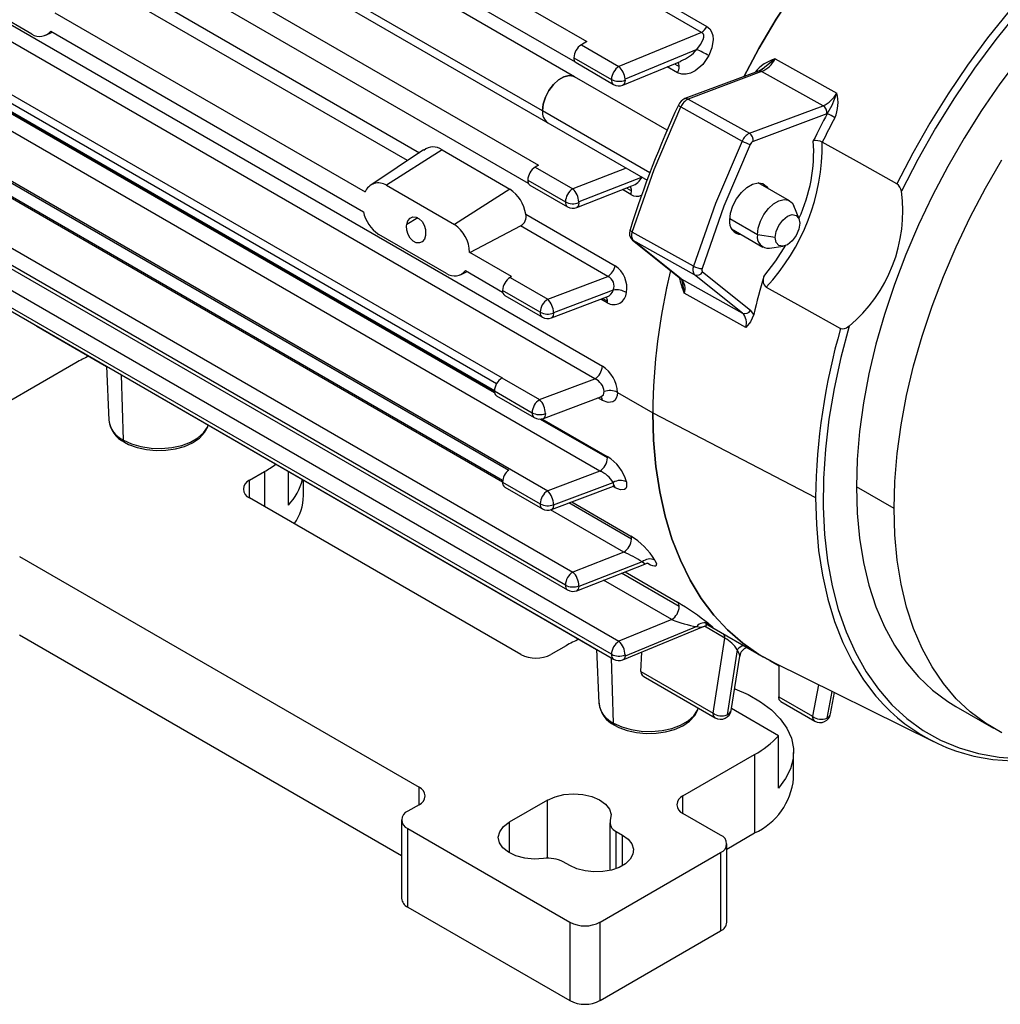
# Model space of a CAD drawing. Header units: inches. Extents: x 0 to 33, y 0 to 25.5.
# Tile 15 of 18: x 24.1 to 27.7, y 15.6 to 19.3. Entities that reach past the tile are written whole.
import ezdxf

# ---------------------------------------------------------------- set-up
doc = ezdxf.new("R2010")
doc.units = ezdxf.units.IN
doc.header["$LTSCALE"] = 3
doc.header["$MEASUREMENT"] = 0

msp = doc.modelspace()

# ---------------------------------------------------------------- linework, layer by layer
for p, q in [((26.627, 19.2314), (24.0351, 20.7277)), ((24.0553, 20.7494), (26.6473, 19.2531)), ((26.1587, 19.0677), (23.5574, 20.5695)), ((23.9766, 20.4833), (26.2037, 19.1976)), ((26.0399, 18.9423), (23.4509, 20.4369)), ((23.4713, 20.3918), (26.0603, 18.8972)), ((23.9404, 20.4039), (26.1606, 19.1222)), ((23.7983, 20.0267), (26.0254, 18.741)), ((23.7758, 19.9518), (25.9877, 18.675)), ((23.6847, 19.4864), (26.2611, 17.9991)), ((24.4474, 19.4446), (25.586, 18.7873)), ((26.2332, 17.9521), (23.6568, 19.4395)), ((25.5417, 18.7579), (24.4282, 19.4007)), ((24.155, 19.2252), (23.9045, 19.3698)), ((24.24, 19.3034), (25.3849, 18.6424)), ((23.6636, 19.2417), (25.8907, 17.956)), ((24.2061, 19.2208), (24.2303, 19.2327)), ((24.2242, 19.2362), (25.379, 18.5695)), ((26.627, 19.2314), (26.3224, 19.1057)), ((23.6634, 19.2094), (25.8708, 17.9351)), ((26.2037, 19.1976), (26.1835, 19.1859)), ((25.8626, 17.908), (23.6636, 19.1774)), ((26.1835, 19.1859), (26.3224, 19.1057)), ((26.6097, 19.1685), (26.3449, 19.059)), ((26.1556, 19.1377), (26.2945, 19.0575)), ((26.1638, 19.1197), (26.3027, 19.0395)), ((26.3371, 19.0371), (26.5515, 19.1253)), ((26.8993, 19.1336), (27.1263, 19.0076)), ((23.7846, 19.106), (25.8627, 17.9064)), ((25.8634, 17.9008), (23.7878, 19.099)), ((26.5391, 19.0823), (26.5008, 19.1044)), ((26.5272, 19.1153), (26.5448, 19.1052)), ((26.8375, 19.0882), (26.5661, 18.9868)), ((26.8486, 19.0868), (26.5773, 18.9854)), ((26.8489, 19.0866), (26.5776, 18.9852)), ((26.8238, 19.0831), (26.8248, 19.0848)), ((26.8259, 19.0839), (26.8248, 19.0848)), ((26.8568, 19.099), (26.8476, 19.092)), ((27.076, 18.9607), (26.8489, 19.0866)), ((26.2519, 17.6122), (23.7693, 19.0454)), ((26.5005, 18.8704), (26.1587, 19.0677)), ((26.345, 19.055), (26.3449, 19.059)), ((26.5661, 18.9868), (26.5647, 18.9862)), ((26.5776, 18.9852), (26.8042, 18.8592)), ((23.6011, 18.9584), (26.0592, 17.5393)), ((26.4366, 18.7133), (26.0399, 18.9423)), ((26.5509, 18.9564), (26.7775, 18.8304)), ((26.8042, 18.8592), (27.076, 18.9607)), ((23.6881, 18.9017), (25.9152, 17.616)), ((27.0895, 18.9306), (26.8177, 18.829)), ((27.0911, 18.9312), (27.0895, 18.9306)), ((26.0603, 18.8972), (26.4263, 18.686)), ((25.893, 17.5776), (23.6989, 18.8442)), ((25.8925, 17.5717), (23.7745, 18.7943)), ((25.6009, 18.7973), (25.4059, 18.6674)), ((25.6691, 18.7978), (25.4643, 18.6672)), ((25.6691, 18.7978), (25.9197, 18.6532)), ((27.073, 18.8262), (27.0732, 18.8261)), ((26.0254, 18.741), (26.0134, 18.7341)), ((26.0134, 18.7341), (26.1523, 18.6539)), ((26.349, 18.7306), (26.1523, 18.6539)), ((23.6474, 18.6855), (26.1523, 17.2395)), ((25.9856, 18.6859), (26.1245, 18.6057)), ((26.4081, 18.6971), (26.1742, 18.6056)), ((25.4643, 18.6672), (25.7148, 18.5225)), ((25.9197, 18.6532), (25.7148, 18.5225)), ((25.9937, 18.6679), (26.1327, 18.5877)), ((26.1665, 18.5851), (26.3703, 18.6645)), ((26.3664, 18.6331), (26.3355, 18.6509)), ((26.3512, 18.657), (26.3686, 18.647)), ((26.9521, 18.6097), (26.8367, 18.6764)), ((26.1245, 17.1912), (23.6196, 18.6373)), ((23.6277, 18.6193), (26.1327, 17.1732)), ((26.1743, 18.6029), (26.1742, 18.6056)), ((26.9872, 18.5436), (26.9679, 18.5907)), ((25.5802, 18.5464), (25.5386, 18.5224)), ((25.9786, 18.5607), (26.3085, 18.3702)), ((26.8333, 18.4843), (26.7313, 18.5432)), ((26.2816, 18.3307), (25.9593, 18.5168)), ((26.7382, 18.5059), (26.8537, 18.4392)), ((25.6862, 18.3413), (25.4356, 18.4859)), ((26.5981, 18.3679), (26.3714, 18.4939)), ((26.3727, 18.4645), (26.5498, 18.323)), ((26.3747, 18.4631), (26.3727, 18.4645)), ((26.5518, 18.3216), (26.3747, 18.4631)), ((26.6016, 18.3369), (26.375, 18.463)), ((26.375, 18.463), (26.5521, 18.3215)), ((26.8992, 18.4741), (26.8333, 18.4843)), ((23.8174, 18.4301), (26.3224, 16.984)), ((26.8781, 18.435), (26.9285, 18.4419)), ((25.926, 18.3301), (25.7712, 18.4195)), ((26.2945, 16.9358), (23.7896, 18.3818)), ((23.7978, 18.3638), (26.3027, 16.9177)), ((25.7373, 18.3369), (25.7614, 18.3488)), ((25.7553, 18.3523), (25.8929, 18.2729)), ((25.926, 18.3301), (25.9203, 18.3267)), ((25.9203, 18.3267), (26.0592, 18.2466)), ((26.0592, 18.2466), (26.2816, 18.3307)), ((26.5518, 18.3216), (26.5498, 18.323)), ((26.5521, 18.3215), (26.779, 18.1952)), ((26.779, 18.1952), (26.6016, 18.3369)), ((26.6308, 18.3472), (26.8082, 18.2055)), ((26.556, 18.3106), (26.5636, 18.2683)), ((26.0314, 18.1983), (25.8925, 18.2785)), ((25.9006, 18.2605), (26.0395, 18.1803)), ((26.0731, 18.1776), (26.2776, 18.2549)), ((26.3012, 18.2803), (26.0808, 18.1967)), ((26.2793, 18.2332), (26.2558, 18.2467)), ((26.2623, 18.2492), (26.2797, 18.2391)), ((26.7905, 18.1422), (26.5636, 18.2683)), ((26.0808, 18.1954), (26.0808, 18.1967)), ((26.8199, 18.1896), (26.8082, 18.2055)), ((24.171, 18.1483), (24.1729, 18.1472)), ((24.1718, 18.1479), (24.1729, 18.1472)), ((24.1729, 18.1472), (24.4301, 17.9987)), ((24.3176, 18.0119), (24.0531, 17.8592)), ((24.43, 17.9988), (24.4385, 17.7997)), ((24.4927, 17.7267), (24.4853, 17.9669)), ((25.8907, 17.956), (25.8905, 17.9559)), ((25.8905, 17.9559), (26.0294, 17.8757)), ((26.0294, 17.8757), (26.2332, 17.9521)), ((24.6111, 17.8942), (26.2397, 16.9541)), ((25.8626, 17.9077), (26.0015, 17.8275)), ((25.8708, 17.8897), (26.0097, 17.8095)), ((26.0432, 17.8067), (26.2555, 17.8863)), ((26.2611, 17.873), (26.2449, 17.8823)), ((26.3167, 17.9027), (26.4472, 17.8273)), ((26.4472, 17.8273), (27.0484, 17.5149)), ((26.2797, 17.6604), (26.0307, 17.8042)), ((26.038, 17.8052), (26.2793, 17.6659)), ((24.9579, 17.578), (25.0135, 17.6101)), ((25.0135, 17.6101), (25.0135, 17.4815)), ((25.1019, 17.4867), (25.1019, 17.6109)), ((26.2519, 17.6122), (26.0592, 17.5393)), ((24.9579, 17.5137), (24.9579, 17.578)), ((25.1577, 17.5217), (25.1577, 17.5787)), ((25.8925, 17.5713), (26.0314, 17.4911)), ((26.0731, 17.4703), (26.3017, 17.5569)), ((26.0808, 17.4869), (26.3012, 17.5702)), ((26.3085, 17.5508), (26.2995, 17.556)), ((25.9006, 17.5533), (26.0395, 17.4731)), ((27.3381, 17.4738), (27.1989, 17.5541)), ((25.9601, 16.9351), (24.9579, 17.5137)), ((26.0808, 17.4869), (26.0808, 17.4882)), ((26.3686, 17.3611), (26.1373, 17.4946)), ((26.1478, 17.4986), (26.3664, 17.3724)), ((26.3408, 17.3129), (26.0699, 17.4693)), ((26.3408, 17.3129), (26.1523, 17.2395)), ((24.1088, 17.2967), (25.5842, 16.4449)), ((26.1666, 17.1706), (26.4183, 17.2688)), ((26.4081, 17.2768), (26.1742, 17.1859)), ((26.4289, 17.2706), (26.428, 17.2711)), ((26.4284, 17.2713), (26.4289, 17.2706)), ((26.5448, 17.112), (26.3318, 17.235)), ((26.3451, 17.2402), (26.5391, 17.1283)), ((26.517, 17.0638), (26.2653, 17.2091)), ((26.1743, 17.1884), (26.1742, 17.1859)), ((26.517, 17.0638), (26.3224, 16.984)), ((26.6422, 17.0489), (26.855, 16.9261)), ((26.6473, 17.047), (26.6461, 17.0476)), ((26.6467, 17.0473), (26.6473, 17.047)), ((26.3372, 16.9154), (26.6339, 17.0378)), ((26.6097, 17.0381), (26.3449, 16.9295)), ((26.7132, 16.9956), (26.6377, 17.0392)), ((24.1088, 17.0074), (25.5194, 16.193)), ((26.6697, 16.7191), (26.7132, 16.9956)), ((26.1271, 16.9673), (26.0714, 16.9351)), ((26.2395, 16.9542), (26.248, 16.7551)), ((26.4033, 16.8729), (26.4069, 16.9441)), ((26.7589, 16.9519), (26.7214, 16.7121)), ((26.3023, 16.6821), (26.2949, 16.9223)), ((26.345, 16.9333), (26.3449, 16.9295)), ((26.7364, 16.7288), (26.7681, 16.9294)), ((26.8787, 16.913), (26.9122, 16.8937)), ((26.8922, 16.9062), (27.4838, 16.6135)), ((26.4033, 16.8729), (26.6697, 16.7191)), ((26.9122, 16.8937), (26.9122, 16.7792)), ((26.4206, 16.8496), (26.6778, 16.7011)), ((27.0592, 16.8235), (27.0371, 16.7071)), ((27.1089, 16.799), (27.0902, 16.7)), ((27.1036, 16.7157), (27.1185, 16.7942)), ((26.9122, 16.7792), (27.0371, 16.7071)), ((26.9203, 16.7612), (27.0453, 16.689)), ((26.9114, 16.635), (26.7374, 16.7355)), ((27.5659, 16.743), (27.7051, 16.6626)), ((26.9114, 16.4421), (26.9114, 16.635)), ((26.9672, 16.477), (26.9672, 16.5735)), ((26.5586, 16.4128), (26.8231, 16.5655)), ((26.8231, 16.5655), (26.8231, 16.2762)), ((25.5842, 16.3807), (25.5842, 16.4449)), ((26.0585, 16.3973), (25.9174, 16.3158)), ((26.0585, 16.1829), (26.0585, 16.3973)), ((26.5586, 16.3485), (26.5586, 16.4128)), ((25.5842, 16.3807), (25.5425, 16.3566)), ((25.5194, 16.3244), (25.5194, 16.0351)), ((26.6978, 16.2682), (26.5586, 16.3485)), ((25.5425, 16.2923), (26.141, 15.9467)), ((25.5425, 16.0029), (25.5425, 16.2923)), ((25.9174, 16.3158), (25.9174, 16.2033)), ((26.2887, 16.3143), (26.2887, 16.1378)), ((26.3117, 16.2821), (26.3359, 16.2682)), ((26.3117, 16.1445), (26.3117, 16.2821)), ((26.3359, 16.1557), (26.3359, 16.2682)), ((26.7209, 16.2171), (26.8231, 16.2762)), ((26.7209, 15.9467), (26.7209, 16.236)), ((26.2524, 15.9467), (26.6978, 16.2039)), ((26.6978, 16.2039), (26.6978, 15.9146)), ((26.141, 16.1557), (26.1168, 16.1696)), ((25.5425, 16.0029), (26.141, 15.6574)), ((26.141, 15.9467), (26.141, 15.6574)), ((26.2524, 15.6574), (26.2524, 15.9467)), ((26.2524, 15.6574), (26.6978, 15.9146))]:
    msp.add_line(p, q)
at = {"flags": 128}
for points in [[(26.7829, 19.0678), (26.8393, 19.1719), (26.9034, 19.2806), (26.9713, 19.3866), (27.0428, 19.4895), (27.1176, 19.5889), (27.1954, 19.6843), (27.2758, 19.7754), (27.3585, 19.8618), (27.4431, 19.9432), (27.5295, 20.0191), (27.617, 20.0894), (27.7055, 20.1537), (27.7946, 20.2117)], [(27.7946, 20.2117), (27.7055, 20.1537), (27.617, 20.0894), (27.5295, 20.0191), (27.4431, 19.9432), (27.3585, 19.8618), (27.2758, 19.7754), (27.1954, 19.6843), (27.1176, 19.5889), (27.0428, 19.4895), (26.9713, 19.3866), (26.9034, 19.2806), (26.8393, 19.1719), (26.7829, 19.0678)], [(29.1661, 20.0459), (29.1374, 20.0508), (29.0596, 20.0585), (28.9789, 20.0585), (28.8957, 20.0508), (28.8104, 20.0355), (28.7234, 20.0125), (28.6349, 19.982), (28.5455, 19.9442), (28.4555, 19.8991), (28.3653, 19.847), (28.2753, 19.7882), (28.1859, 19.7228), (28.0975, 19.6512), (28.0104, 19.5736), (27.9251, 19.4905), (27.842, 19.4022), (27.7613, 19.3091), (27.6834, 19.2115), (27.6088, 19.1099), (27.5377, 19.0048), (27.4704, 18.8966), (27.4072, 18.7858), (27.3484, 18.6728)], [(28.4257, 19.8508), (28.3319, 19.793), (28.2387, 19.7278), (28.1463, 19.6558), (28.0553, 19.5772), (27.966, 19.4923), (27.879, 19.4017), (27.7946, 19.3057), (27.7133, 19.2048), (27.6354, 19.0995), (27.5613, 18.9903), (27.4914, 18.8777), (27.426, 18.7624), (27.3655, 18.6447)], [(28.4516, 19.724), (28.3662, 19.6712), (28.2811, 19.612), (28.1968, 19.5466), (28.1137, 19.4752), (28.0321, 19.3982), (27.9525, 19.3161), (27.8753, 19.229), (27.8007, 19.1376), (27.7292, 19.0421), (27.661, 18.9431), (27.5966, 18.841), (27.5361, 18.7362), (27.4799, 18.6293), (27.4282, 18.5207), (27.3813, 18.4111), (27.3393, 18.3008), (27.3026, 18.1903), (27.2712, 18.0803), (27.2454, 17.9712), (27.2251, 17.8636), (27.2106, 17.7578), (27.2018, 17.6545), (27.1989, 17.5541)], [(26.6097, 19.1685), (26.6236, 19.1865), (26.6331, 19.2048), (26.6353, 19.2135), (26.6352, 19.2212), (26.6342, 19.2245), (26.6325, 19.2274), (26.6301, 19.2297), (26.627, 19.2314)], [(26.6473, 19.2531), (26.6573, 19.245), (26.6645, 19.2336), (26.6686, 19.2205), (26.6699, 19.2053), (26.6653, 19.1749), (26.6537, 19.1459)], [(26.6537, 19.1459), (26.6315, 19.1134), (26.6032, 19.0891), (26.5869, 19.0809), (26.5708, 19.0767), (26.5544, 19.0769), (26.5391, 19.0823)], [(26.8993, 19.1336), (26.8603, 19.1018), (26.8568, 19.099)], [(26.8564, 19.0995), (26.8515, 19.0955), (26.8372, 19.0881)], [(26.0399, 18.9423), (26.0427, 18.9666), (26.051, 18.9921), (26.0639, 19.0169), (26.0806, 19.0389), (26.0996, 19.0563), (26.1194, 19.0677), (26.1384, 19.0723), (26.1551, 19.0695), (26.1587, 19.0677)], [(26.1587, 19.0677), (26.1551, 19.0695), (26.1384, 19.0723), (26.1194, 19.0677), (26.0996, 19.0563), (26.0806, 19.0389), (26.0639, 19.0169), (26.051, 18.9921), (26.0427, 18.9666), (26.0399, 18.9423)], [(26.345, 19.055), (26.3434, 19.0443), (26.3412, 19.0403), (26.3382, 19.0376), (26.3371, 19.0372)], [(27.0911, 18.9312), (27.11, 18.9625), (27.1263, 19.0076)], [(26.3714, 18.4939), (26.4528, 18.7259), (26.5509, 18.9564)], [(26.7775, 18.8304), (26.6794, 18.5999), (26.5981, 18.3679)], [(26.8068, 18.8176), (26.7097, 18.5894), (26.6291, 18.3598)], [(27.3484, 18.6728), (27.2108, 18.7495), (27.0732, 18.8261)], [(27.3381, 17.4738), (27.341, 17.5742), (27.3498, 17.6775), (27.3643, 17.7832), (27.3845, 17.8909), (27.4104, 18), (27.4418, 18.11), (27.4785, 18.2204), (27.5205, 18.3307), (27.5674, 18.4404), (27.6191, 18.5489), (27.6753, 18.6558), (27.7358, 18.7606)], [(26.7312, 18.5382), (26.7342, 18.564), (26.7429, 18.5912), (26.7567, 18.6175), (26.7744, 18.6409), (26.7946, 18.6594), (26.8157, 18.6715), (26.8359, 18.6763), (26.8536, 18.6734), (26.8674, 18.663), (26.8721, 18.6559)], [(26.8333, 18.4843), (26.8362, 18.5085), (26.8444, 18.5341), (26.8574, 18.5589), (26.874, 18.5809), (26.893, 18.5983), (26.9128, 18.6097), (26.9318, 18.6143), (26.9485, 18.6115), (26.9615, 18.6017), (26.9679, 18.5907)], [(26.1743, 18.6029), (26.1727, 18.5923), (26.1706, 18.5883), (26.1678, 18.5857), (26.1662, 18.5851)], [(25.5386, 18.5224), (25.543, 18.5361), (25.5511, 18.546), (25.5618, 18.5507), (25.5737, 18.5498), (25.5853, 18.5437), (25.5955, 18.5331), (25.6032, 18.5192), (25.6078, 18.5033), (25.6087, 18.4871), (25.6082, 18.4822)], [(26.8992, 18.4741), (26.9027, 18.4962), (26.9125, 18.5189), (26.9273, 18.5388), (26.9447, 18.5529), (26.9621, 18.5589), (26.9769, 18.5561), (26.9867, 18.5447), (26.9902, 18.5266)], [(25.6082, 18.4822), (25.6039, 18.4686), (25.5961, 18.4589), (25.5857, 18.4542), (25.574, 18.4552), (25.5624, 18.4613), (25.552, 18.4718), (25.5439, 18.4857), (25.539, 18.5015), (25.538, 18.5175), (25.5386, 18.5224)], [(25.7712, 18.4195), (25.9142, 18.4934), (25.9593, 18.5168)], [(26.3714, 18.4939), (26.3682, 18.4959), (26.3657, 18.4978), (26.364, 18.4997), (26.3632, 18.5013), (26.3633, 18.5025)], [(26.9902, 18.5266), (26.9867, 18.5045), (26.9769, 18.4818), (26.9621, 18.4619), (26.9447, 18.4478), (26.9273, 18.4418), (26.9125, 18.4446), (26.9027, 18.456), (26.8992, 18.4741)], [(26.3727, 18.4645), (26.3716, 18.4654), (26.3712, 18.4659)], [(26.8576, 18.3309), (26.9014, 18.3877), (26.9382, 18.4455)], [(26.5506, 18.3221), (26.5531, 18.3193), (26.5562, 18.3106)], [(26.8655, 18.2907), (27.0032, 18.2143), (27.1409, 18.1379)], [(26.0808, 18.1954), (26.0792, 18.1848), (26.0772, 18.1809), (26.0744, 18.1782), (26.0731, 18.1777)], [(26.8199, 18.1896), (26.8076, 18.1632), (26.7905, 18.1422)], [(27.1723, 18.1468), (27.1416, 18.031), (27.1167, 17.9164), (27.0976, 17.8034), (27.0845, 17.6926), (27.0774, 17.5846), (27.0763, 17.4797), (27.0813, 17.3784), (27.0923, 17.2812), (27.1093, 17.1886), (27.1321, 17.1009), (27.1608, 17.0185), (27.1951, 16.9419), (27.2349, 16.8712), (27.2801, 16.807), (27.3304, 16.7494), (27.3856, 16.6987), (27.4454, 16.6551), (27.5097, 16.6189), (27.578, 16.5902), (27.6501, 16.5691), (27.7257, 16.5557), (27.8045, 16.5501)], [(27.1723, 18.1468), (27.1626, 18.14), (27.1544, 18.1368), (27.1477, 18.1361), (27.1425, 18.1371), (27.1409, 18.1379)], [(26.3167, 17.9027), (26.3156, 17.8909), (26.3124, 17.8808), (26.3072, 17.8731), (26.3003, 17.8678), (26.2823, 17.8652), (26.2611, 17.873)], [(26.0508, 17.8245), (26.0504, 17.8186), (26.0492, 17.8137), (26.0472, 17.8099), (26.0445, 17.8074), (26.0432, 17.8067)], [(26.8922, 16.9062), (26.8393, 16.9354), (26.7793, 16.9771), (26.7237, 17.0255), (26.6726, 17.0806), (26.6264, 17.142), (26.5851, 17.2095), (26.549, 17.2829), (26.5182, 17.3618), (26.4928, 17.4459), (26.4729, 17.5349), (26.4587, 17.6284), (26.4501, 17.726), (26.4472, 17.8273)], [(26.4472, 17.8273), (26.4501, 17.726), (26.4587, 17.6284), (26.4729, 17.5349), (26.4928, 17.4459), (26.5182, 17.3618), (26.549, 17.2829), (26.5851, 17.2095), (26.6264, 17.142), (26.6726, 17.0806), (26.7237, 17.0255), (26.7793, 16.9771), (26.8393, 16.9354), (26.8922, 16.9062)], [(24.4927, 17.7267), (24.5228, 17.7126), (24.5574, 17.7025), (24.5948, 17.6967), (24.6335, 17.6955), (24.6718, 17.699), (24.708, 17.707), (24.7405, 17.7192), (24.7679, 17.735), (24.789, 17.7538), (24.8028, 17.7747), (24.8057, 17.7819)], [(24.4968, 17.7183), (24.5118, 17.7105), (24.5431, 17.6988), (24.5774, 17.6912), (24.6134, 17.6878), (24.6498, 17.6887), (24.6852, 17.6939), (24.7184, 17.7034), (24.7481, 17.7168), (24.7733, 17.7339), (24.7927, 17.7546), (24.804, 17.7753), (24.8054, 17.7821)], [(26.3001, 17.5564), (26.3012, 17.5567), (26.3032, 17.5588), (26.3038, 17.5618), (26.3012, 17.5702)], [(26.3003, 17.5563), (26.3041, 17.5583), (26.3038, 17.5586)], [(26.35, 17.5724), (26.3506, 17.5542), (26.3478, 17.5478), (26.343, 17.5437), (26.3283, 17.5427), (26.3085, 17.5508)], [(27.1989, 17.5541), (27.2018, 17.4571), (27.2106, 17.3639), (27.2251, 17.2749), (27.2454, 17.1906), (27.2712, 17.1114), (27.3026, 17.0377), (27.3393, 16.9697), (27.3813, 16.9078), (27.4282, 16.8523), (27.4799, 16.8034), (27.5361, 16.7614), (27.5659, 16.743)], [(26.0808, 17.4869), (26.079, 17.477), (26.0741, 17.4708), (26.073, 17.4707)], [(27.0484, 17.5149), (27.0512, 17.4152), (27.0597, 17.3192), (27.0738, 17.2273), (27.0934, 17.1399), (27.1185, 17.0572), (27.149, 16.9798), (27.1847, 16.9078), (27.2255, 16.8416), (27.2712, 16.7815), (27.2746, 16.7775)], [(27.7358, 16.6461), (27.6753, 16.681), (27.6191, 16.723), (27.5674, 16.7719), (27.5205, 16.8274), (27.4785, 16.8893), (27.4418, 16.9573), (27.4104, 17.0311), (27.3845, 17.1103), (27.3643, 17.1946), (27.3498, 17.2835), (27.341, 17.3767), (27.3381, 17.4738)], [(26.4182, 17.2689), (26.4186, 17.2689), (26.416, 17.2715), (26.4081, 17.2768)], [(26.4552, 17.2836), (26.4608, 17.2695), (26.4585, 17.2617), (26.454, 17.2608), (26.4474, 17.262), (26.439, 17.2653), (26.4289, 17.2706)], [(26.1742, 17.1859), (26.1722, 17.1766), (26.1672, 17.1709), (26.1665, 17.1709)], [(26.6537, 17.0486), (26.6653, 17.0395), (26.6699, 17.0352), (26.6686, 17.0353), (26.6645, 17.0373), (26.6573, 17.0413), (26.6473, 17.047)], [(26.6341, 17.0378), (26.6414, 17.0406), (26.6458, 17.0426), (26.6461, 17.044)], [(26.768, 16.9294), (26.7684, 16.9299), (26.7661, 16.9392), (26.7589, 16.9519)], [(26.3449, 16.9295), (26.3426, 16.9207), (26.3374, 16.9155), (26.3372, 16.9155)], [(26.7505, 16.8089), (26.7991, 16.7873), (26.8455, 16.7605), (26.8852, 16.7305), (26.9177, 16.6976), (26.9424, 16.6626), (26.9588, 16.6259), (26.9665, 16.5884), (26.9656, 16.5505), (26.956, 16.5131), (26.9378, 16.4768), (26.9114, 16.4421)], [(26.9203, 16.7612), (26.9203, 16.7612), (26.9143, 16.7681), (26.9122, 16.7792)], [(26.3023, 16.6821), (26.3324, 16.668), (26.3669, 16.6579), (26.4043, 16.6521), (26.443, 16.6509), (26.4813, 16.6544), (26.5175, 16.6624), (26.55, 16.6746), (26.5774, 16.6904), (26.5985, 16.7092), (26.6124, 16.7301), (26.6152, 16.7372)], [(26.3063, 16.6736), (26.3213, 16.6659), (26.3526, 16.6542), (26.3869, 16.6466), (26.4229, 16.6432), (26.4593, 16.6441), (26.4947, 16.6493), (26.5279, 16.6587), (26.5576, 16.6721), (26.5828, 16.6893), (26.6022, 16.71), (26.6135, 16.7307), (26.6149, 16.7374)], [(26.6778, 16.7011), (26.6778, 16.7011), (26.6718, 16.7081), (26.6697, 16.7191)], [(27.0453, 16.689), (27.0453, 16.689), (27.0393, 16.696), (27.0371, 16.7071)], [(26.0585, 16.3973), (26.0864, 16.4097), (26.119, 16.4177), (26.154, 16.4206), (26.1891, 16.4182), (26.222, 16.4108), (26.2506, 16.3988), (26.2729, 16.383), (26.2876, 16.3644), (26.2936, 16.3443), (26.2905, 16.324)], [(26.0443, 16.1819), (26.0091, 16.1801), (25.9743, 16.1836), (25.9421, 16.192), (25.9147, 16.2049), (25.8939, 16.2214), (25.8811, 16.2404), (25.877, 16.2607), (25.882, 16.2809), (25.8958, 16.2997), (25.9174, 16.3158)], [(26.3359, 16.2682), (26.3564, 16.2531), (26.37, 16.2356), (26.376, 16.2167), (26.374, 16.1976), (26.3641, 16.1793), (26.3469, 16.1629), (26.3234, 16.1493), (26.295, 16.1394), (26.2633, 16.1337), (26.2301, 16.1325), (26.1975, 16.136), (26.1672, 16.1438), (26.141, 16.1557)]]:
    msp.add_lwpolyline(points, dxfattribs=at)
for centre, radius, start, end in [((24.1837, 19.2678), 0.0514, 236.0643, 322.0231), ((26.5966, 19.2799), 0.0573, 302.0428, 332.1171), ((26.2161, 19.1349), 0.0605, 122.6055, 177.3945), ((26.5003, 19.2574), 0.1409, 291.1691, 320.919), ((26.3755, 18.6608), 0.5592, 60.1622, 65.2308), ((26.1746, 19.1354), 0.0191, 173.1726, 235.5153), ((26.5234, 19.1068), 0.0215, 355.6358, 40.9311), ((26.9417, 18.9878), 0.1519, 106.1977, 140.3136), ((26.8075, 19.1814), 0.1034, 293.5912, 332.5117), ((26.355, 19.0547), 0.0605, 122.6055, 177.3946), ((26.2725, 19.0529), 0.0726, 4.7926, 46.658), ((26.4906, 19.1066), 0.0542, 333.3648, 358.4652), ((26.8415, 19.0759), 0.013, 56.9292, 108.197), ((26.8389, 19.0699), 0.0194, 58.978, 60.0008), ((26.3132, 19.0551), 0.0189, 172.7444, 235.9437), ((26.3226, 19.1123), 0.0616, 242.9087, 291.4061), ((26.3224, 19.0736), 0.0394, 240.0027, 292.1459), ((26.5844, 18.944), 0.0465, 113.1319, 155.6047), ((26.603, 18.9348), 0.0565, 116.7955, 157.4781), ((26.5702, 18.9746), 0.0129, 56.7298, 108.334), ((26.5676, 18.9685), 0.0194, 58.978, 60.0008), ((27.0346, 19.0554), 0.1034, 293.5813, 332.4397), ((26.9979, 18.9714), 0.1334, 335.6735, 15.7511), ((26.0883, 18.937), 0.0487, 173.7999, 234.8879), ((29.9773, 17.3654), 3.7887, 155.055, 162.5342), ((26.5562, 18.9724), 0.0169, 212.8274, 251.5631), ((27.0578, 18.9345), 0.0319, 352.9455, 55.3284), ((30.0775, 17.3378), 3.3848, 151.917, 153.8177), ((30.0712, 17.3415), 3.3457, 151.9173, 153.6552), ((26.9231, 18.5745), 0.3944, 60.1353, 64.7719), ((26.8297, 18.8087), 0.0565, 116.8027, 157.4709), ((26.8515, 18.9605), 0.1497, 240.3819, 252.6369), ((26.7861, 18.8329), 0.0319, 352.9455, 55.3284), ((26.8269, 18.8093), 0.0218, 114.9963, 157.395), ((26.4548, 18.791), 0.5866, 335.1268, 3.9385), ((27.0489, 18.7794), 0.0527, 62.754, 99.813), ((25.6367, 18.7534), 0.055, 53.8598, 129.2942), ((26.2999, 18.8181), 0.7733, 316.9967, 0.5918), ((26.046, 18.6832), 0.0605, 122.6055, 177.3945), ((26.005, 18.6838), 0.0195, 173.8817, 234.8061), ((26.3488, 18.7292), 0.0674, 288.3538, 331.5744), ((25.435, 18.6214), 0.0543, 57.4179, 157.2409), ((25.8387, 18.5366), 0.1419, 9.7628, 55.2072), ((26.1849, 18.603), 0.0605, 122.6055, 177.3945), ((26.0999, 18.6011), 0.0745, 3.4699, 45.2307), ((26.3471, 18.6486), 0.0216, 355.7586, 39.7076), ((26.3204, 18.6476), 0.0482, 342.4928, 359.2713), ((26.8164, 18.5713), 0.5539, 309.9741, 7.6146), ((27.324, 18.6388), 0.0419, 8.1189, 54.3319), ((26.389, 18.6673), 0.041, 236.5831, 294.4553), ((26.1432, 18.6033), 0.0189, 172.7442, 235.9436), ((26.1526, 18.6606), 0.0616, 242.9236, 290.6586), ((26.1523, 18.6218), 0.0394, 240.0027, 291.2181), ((25.5088, 18.5965), 0.1326, 191.7093, 236.4822), ((25.9389, 18.5519), 0.0406, 300.1375, 12.5371), ((26.7753, 18.5303), 0.0449, 169.8064, 267.8456), ((25.6397, 18.4146), 0.1315, 2.1277, 55.1729), ((26.3957, 18.4903), 0.0347, 159.4662, 224.9735), ((26.3978, 18.4813), 0.0293, 154.4151, 218.6552), ((26.3826, 18.4769), 0.0158, 240.0031, 241.2545), ((26.8746, 18.4768), 0.0419, 169.7491, 274.813), ((26.2481, 18.3825), 0.0617, 302.9343, 348.5075), ((26.2527, 18.2887), 0.0988, 349.9514, 55.5953), ((26.6244, 18.3552), 0.0293, 154.3936, 218.6767), ((26.6297, 18.4256), 0.0658, 241.2429, 269.4995), ((26.6397, 18.3548), 0.0116, 154.6967, 220.3227), ((25.7148, 18.3839), 0.0514, 236.0643, 322.0231), ((25.9529, 18.2758), 0.0605, 122.6055, 177.3945), ((26.266, 18.2956), 0.0384, 336.5176, 66.0078), ((28.7477, 17.807), 2.3005, 166.2817, 179.4937), ((28.7276, 17.8095), 2.2804, 166.2232, 179.5522), ((26.8118, 18.3795), 0.272, 191.2824, 204.1279), ((26.5597, 18.3354), 0.0158, 240.0031, 241.2545), ((26.5134, 18.2853), 0.053, 341.3118, 43.0909), ((26.6105, 18.3583), 0.0232, 247.5226, 331.3821), ((29.532, 17.5412), 2.7885, 163.549, 166.5524), ((26.889, 18.3161), 0.0347, 154.8628, 227.1639), ((25.9116, 18.2763), 0.0193, 173.5135, 235.1743), ((26.0918, 18.1956), 0.0605, 122.6055, 177.3945), ((26.0053, 18.1937), 0.0755, 2.2928, 44.4622), ((26.2581, 18.2407), 0.0217, 355.8113, 39.1856), ((26.2681, 18.2884), 0.0341, 285.8222, 346.3158), ((26.3033, 18.2733), 0.0468, 239.1445, 357.7575), ((26.312, 18.2006), 0.0805, 61.7982, 97.6654), ((26.2376, 18.2392), 0.0421, 351.7358, 359.8299), ((26.0507, 18.1962), 0.0194, 173.7012, 234.9867), ((26.0594, 18.2532), 0.0617, 242.9294, 290.2536), ((26.0592, 18.2144), 0.0394, 240.0027, 290.7203), ((26.7878, 18.2166), 0.0232, 247.5226, 331.3821), ((26.7404, 18.1591), 0.0529, 341.4137, 43.1201), ((29.3661, 17.4892), 2.3179, 163.7482, 179.3665), ((24.5727, 17.568), 0.512, 113.8928, 119.8874), ((26.2004, 18.0033), 0.0608, 302.7051, 355.9971), ((26.1975, 17.8982), 0.1192, 2.1713, 57.8062), ((25.9231, 17.9049), 0.0605, 122.6055, 177.3945), ((26.2141, 17.9023), 0.0534, 3.6295, 69.0334), ((25.8814, 17.9053), 0.0189, 172.7442, 235.9436), ((26.2502, 17.9033), 0.0173, 287.1833, 8.1124), ((26.239, 17.8734), 0.0221, 359.1335, 37.6036), ((26.2886, 17.8478), 0.0617, 62.931, 110.1246), ((26.062, 17.8247), 0.0605, 122.6055, 177.3945), ((25.9751, 17.8229), 0.0758, 1.2311, 44.2099), ((26.0208, 17.8254), 0.0194, 173.7012, 234.9867), ((26.0296, 17.8824), 0.0617, 242.931, 290.1246), ((26.0294, 17.8436), 0.0394, 240.0027, 290.5508), ((24.531, 17.8118), 0.0932, 187.4031, 245.7995), ((24.5413, 17.8108), 0.1027, 186.2396, 244.2927), ((24.5023, 17.7261), 0.0096, 176.4268, 234.9514), ((26.198, 17.5309), 0.1576, 15.2748, 58.9368), ((26.2474, 17.6606), 0.0323, 359.7783, 9.4375), ((24.8058, 17.9718), 0.4171, 299.8624, 306.7614), ((26.2193, 17.6632), 0.0605, 302.6055, 357.3945), ((25.954, 17.5682), 0.0616, 129.0607, 177.0852), ((26.2118, 17.5152), 0.105, 31.5691, 67.5417), ((24.9701, 17.5458), 0.0344, 110.7834, 249.2166), ((24.9496, 17.6312), 0.2099, 316.497, 346.1781), ((25.9112, 17.5689), 0.0189, 172.7442, 235.9436), ((26.3277, 17.5265), 0.0511, 64.0792, 121.1878), ((26.2914, 17.5468), 0.0175, 12.9515, 42.6484), ((24.9731, 17.5247), 0.1846, 324.6651, 359.0638), ((26.0918, 17.4883), 0.0605, 122.6055, 177.3945), ((26.0056, 17.4866), 0.0752, 1.2085, 44.5106), ((26.0507, 17.489), 0.0194, 173.7012, 234.9867), ((26.0594, 17.546), 0.0617, 242.9294, 290.2537), ((26.0592, 17.5072), 0.0394, 240.0027, 290.6662), ((26.3082, 17.3638), 0.0605, 302.6055, 357.3945), ((26.2255, 17.1427), 0.2695, 31.5366, 58.4806), ((26.3419, 17.3617), 0.0267, 358.6855, 23.6037), ((26.1592, 16.8929), 0.4575, 57.0427, 66.617), ((26.4369, 17.2443), 0.0434, 64.9683, 131.5083), ((26.4442, 17.1955), 0.0777, 101.0522, 109.3769), ((26.1849, 17.1885), 0.0605, 122.6055, 177.3945), ((26.1003, 17.1868), 0.0741, 1.2726, 45.3146), ((26.1438, 17.1891), 0.0194, 173.7012, 234.9867), ((26.1526, 17.2461), 0.0616, 242.9236, 290.6586), ((26.1523, 17.2073), 0.0394, 240.0027, 291.1602), ((25.8826, 16.0611), 1.2529, 52.0166, 58.4009), ((26.5231, 17.1135), 0.0218, 356.1769, 42.7327), ((26.4844, 17.1148), 0.0605, 302.6055, 357.3945), ((26.6755, 17.4557), 0.4227, 247.97, 261.0456), ((26.6384, 17.0157), 0.0364, 65.0814, 141.894), ((26.6222, 17.0794), 0.0432, 253.1397, 285.5973), ((26.6904, 16.9969), 0.0228, 356.8735, 37.5827), ((26.3822, 16.5234), 0.512, 113.8928, 119.8874), ((26.355, 16.933), 0.0605, 122.6055, 177.3945), ((26.273, 16.9315), 0.072, 1.3987, 46.7729), ((26.6611, 16.8952), 0.1131, 30.1057, 62.5871), ((26.7894, 16.9301), 0.0375, 98.4927, 144.3366), ((26.8091, 16.9221), 0.0414, 110.3279, 170.0459), ((26.0157, 17.0426), 0.121, 242.6097, 297.3903), ((26.3138, 16.9336), 0.0194, 173.7012, 234.9867), ((26.3226, 16.9906), 0.0616, 242.909, 291.4056), ((26.3224, 16.9518), 0.0394, 240.0027, 292.0854), ((26.4298, 16.8745), 0.0266, 183.5574, 249.6546), ((26.3405, 16.7671), 0.0932, 187.4031, 245.7995), ((26.3509, 16.7662), 0.1027, 186.2396, 244.2927), ((27.7836, 17.213), 0.6699, 220.5571, 269.1846), ((26.7019, 16.7626), 0.0541, 233.4364, 291.0757), ((26.6975, 16.7352), 0.0394, 240.0027, 350.6387), ((26.7142, 16.7334), 0.0225, 288.7191, 348.1978), ((26.3118, 16.6815), 0.0096, 176.4268, 234.9514), ((27.0697, 16.7487), 0.0528, 231.9758, 292.8294), ((27.065, 16.7231), 0.0394, 240.0027, 349.1461), ((27.0833, 16.7192), 0.0204, 289.7104, 350.2088), ((26.6454, 16.8822), 0.3631, 299.2869, 317.0981), ((26.7199, 16.5024), 0.2486, 294.5251, 354.1548), ((25.572, 16.4128), 0.0344, 290.7834, 69.2166), ((26.5708, 16.3807), 0.0344, 110.7834, 249.2166), ((25.5547, 16.3244), 0.0344, 110.7834, 249.2166), ((26.3245, 16.3149), 0.0352, 165.0891, 248.6876), ((26.6856, 16.236), 0.0344, 290.7834, 69.2166), ((26.0616, 16.0632), 0.1199, 62.5447, 98.2719), ((25.5588, 16.039), 0.0396, 185.6948, 245.6253), ((26.1967, 16.0542), 0.121, 242.6097, 297.3903), ((26.6815, 15.9506), 0.0396, 294.3747, 354.3052), ((26.1967, 15.7649), 0.121, 242.6097, 297.3903)]:
    msp.add_arc(centre, radius, start, end)

doc.saveas('drawing.dxf')
